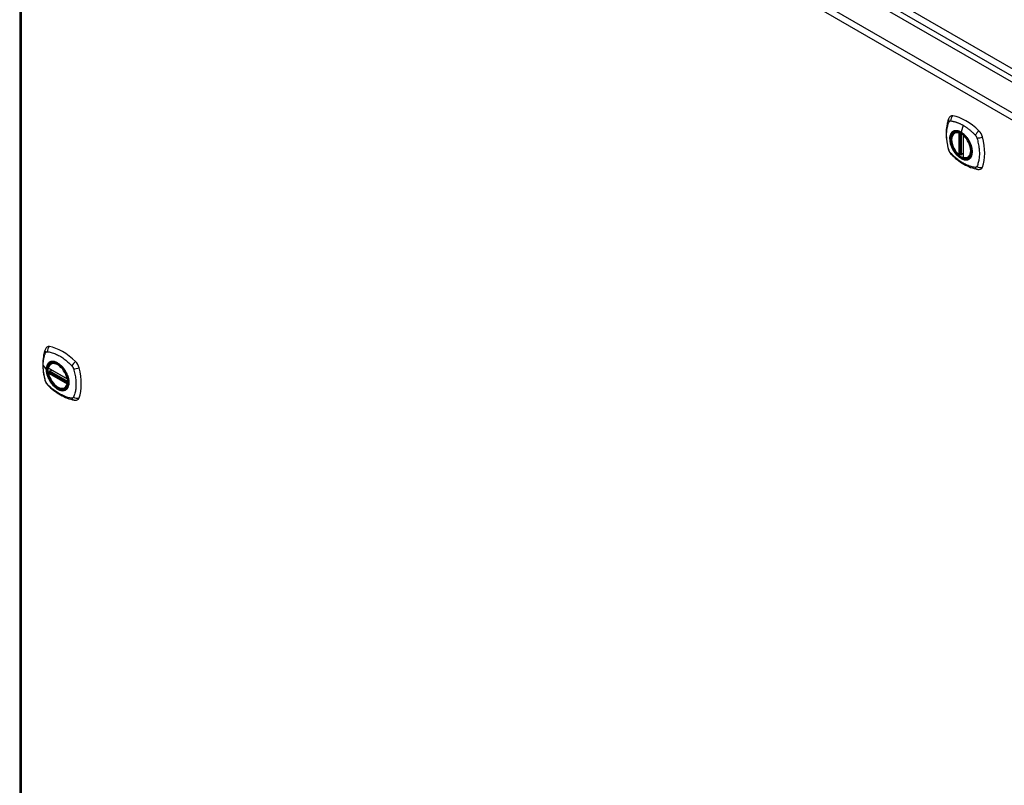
# Model space of a CAD drawing. Header units: inches. Extents: x 25 to 627, y 68 to 295.
# Tile 22 of 28: x 533 to 555, y 261 to 278. Entities that reach past the tile are written whole.
import ezdxf

# ---------------------------------------------------------------- set-up
doc = ezdxf.new("R2010")
doc.units = ezdxf.units.IN
doc.header["$MEASUREMENT"] = 0
doc.layers.add('Visible Edges(ANSI)', color=7, linetype='Continuous', lineweight=25)
doc.layers.add('Visible Tangent Edges(ANSI)', color=7, linetype='Continuous', lineweight=25)

msp = doc.modelspace()

# ---------------------------------------------------------------- linework, layer by layer
at = {"layer": 'Visible Edges(ANSI)'}
for p, q in [((533.857, 289.11), (576.004, 264.776)), ((533.168, 288.688), (533.168, 252.991)), ((554.005, 275.607), (554.015, 275.613)), ((554.2, 275.546), (554.2, 275.068)), ((554.131, 275.124), (554.117, 275.116)), ((554.146, 275.122), (554.144, 275.123)), ((554.2, 275.144), (554.159, 275.121)), ((554.318, 275.065), (554.328, 275.071)), ((533.868, 270.467), (533.879, 270.473)), ((533.812, 270.363), (534.226, 270.124)), ((533.812, 270.267), (533.826, 270.275)), ((533.831, 270.287), (533.831, 270.289)), ((533.837, 270.301), (533.878, 270.325)), ((534.181, 269.924), (534.192, 269.93))]:
    msp.add_line(p, q, dxfattribs=at)
at = {"layer": 'Visible Edges(ANSI)', "flags": 128}
for points in [[(553.871, 275.917), (553.864, 275.896), (553.857, 275.876), (553.852, 275.857), (553.847, 275.839), (553.843, 275.82), (553.839, 275.801), (553.831, 275.761), (553.826, 275.72), (553.822, 275.678), (553.819, 275.636), (553.818, 275.593), (553.819, 275.55), (553.822, 275.506), (553.825, 275.461), (553.831, 275.416), (553.838, 275.371), (553.846, 275.325), (553.856, 275.28), (553.861, 275.257), (553.864, 275.245), (553.868, 275.231)], [(553.909, 275.973), (553.896, 275.959), (553.886, 275.945), (553.877, 275.931), (553.871, 275.917)], [(554.103, 275.117), (554.09, 275.13), (554.076, 275.143), (554.063, 275.158), (554.05, 275.173), (554.037, 275.188), (554.025, 275.205), (554.014, 275.221), (554.003, 275.239), (553.993, 275.256), (553.984, 275.275), (553.975, 275.293), (553.968, 275.311), (553.961, 275.33), (553.954, 275.349), (553.949, 275.367), (553.945, 275.386), (553.941, 275.404), (553.939, 275.422), (553.937, 275.44), (553.937, 275.457), (553.937, 275.474), (553.938, 275.49), (553.941, 275.506), (553.944, 275.521), (553.948, 275.535), (553.953, 275.548), (553.96, 275.561), (553.967, 275.572), (553.975, 275.583), (553.984, 275.592), (553.994, 275.6), (554.005, 275.607)], [(554.258, 275.527), (554.276, 275.505), (554.294, 275.482), (554.311, 275.457), (554.326, 275.431), (554.341, 275.405), (554.354, 275.378), (554.365, 275.351), (554.375, 275.324)], [(553.868, 275.231), (553.872, 275.218), (553.878, 275.205), (553.883, 275.192), (553.89, 275.18), (553.897, 275.168), (553.905, 275.156), (553.914, 275.145), (553.924, 275.135)], [(553.924, 275.135), (553.933, 275.125), (553.943, 275.116), (553.96, 275.099), (553.994, 275.069), (554.03, 275.039), (554.066, 275.01), (554.102, 274.983), (554.138, 274.957), (554.175, 274.933), (554.213, 274.911), (554.25, 274.89), (554.288, 274.871), (554.326, 274.854), (554.364, 274.838), (554.402, 274.825), (554.44, 274.813), (554.479, 274.803), (554.498, 274.799), (554.508, 274.797), (554.519, 274.795)], [(554.144, 275.123), (554.141, 275.125), (554.138, 275.126), (554.134, 275.125), (554.131, 275.124)], [(554.318, 275.065), (554.306, 275.059), (554.293, 275.055), (554.28, 275.052), (554.266, 275.05), (554.252, 275.05), (554.238, 275.051), (554.223, 275.053), (554.208, 275.057)], [(554.519, 274.795), (554.534, 274.793), (554.551, 274.793), (554.569, 274.795), (554.587, 274.8)], [(533.773, 270.832), (533.76, 270.819), (533.749, 270.804), (533.741, 270.79), (533.735, 270.776)], [(533.735, 270.776), (533.727, 270.755), (533.721, 270.735), (533.715, 270.716), (533.71, 270.698), (533.706, 270.679), (533.702, 270.66), (533.695, 270.62), (533.689, 270.579), (533.685, 270.538), (533.683, 270.496), (533.682, 270.453), (533.683, 270.409), (533.685, 270.365), (533.689, 270.321), (533.694, 270.276), (533.701, 270.23), (533.71, 270.185), (533.719, 270.139), (533.725, 270.116), (533.728, 270.104), (533.731, 270.09)], [(533.806, 270.376), (533.81, 270.391), (533.816, 270.405), (533.822, 270.418), (533.829, 270.43), (533.838, 270.441), (533.847, 270.451), (533.857, 270.459), (533.868, 270.467)], [(534.121, 270.387), (534.14, 270.364), (534.157, 270.341), (534.174, 270.316), (534.19, 270.291), (534.204, 270.264), (534.217, 270.238), (534.228, 270.211), (534.238, 270.183)], [(534.181, 269.924), (534.17, 269.919), (534.158, 269.914), (534.145, 269.911), (534.132, 269.909), (534.118, 269.909), (534.104, 269.91), (534.09, 269.912), (534.076, 269.915), (534.061, 269.92), (534.046, 269.925), (534.032, 269.932), (534.017, 269.941), (534.002, 269.95), (533.988, 269.96), (533.973, 269.971), (533.959, 269.983), (533.945, 269.996), (533.932, 270.01), (533.919, 270.025), (533.906, 270.04), (533.894, 270.056), (533.883, 270.073), (533.872, 270.09), (533.861, 270.107), (533.852, 270.125), (533.843, 270.144), (533.834, 270.162), (533.827, 270.181), (533.821, 270.199), (533.815, 270.218), (533.81, 270.236), (533.806, 270.255)], [(533.826, 270.275), (533.828, 270.277), (533.83, 270.28), (533.831, 270.284), (533.831, 270.287)], [(533.731, 270.09), (533.736, 270.077), (533.741, 270.064), (533.747, 270.051), (533.753, 270.039), (533.761, 270.027), (533.769, 270.016), (533.777, 270.005), (533.787, 269.994)], [(533.787, 269.994), (533.797, 269.984), (533.806, 269.975), (533.824, 269.958), (533.858, 269.928), (533.893, 269.898), (533.929, 269.869), (533.965, 269.842), (534.002, 269.816), (534.039, 269.792), (534.076, 269.77), (534.114, 269.749), (534.151, 269.73), (534.189, 269.713), (534.227, 269.697), (534.266, 269.684), (534.304, 269.672), (534.342, 269.662), (534.361, 269.658), (534.371, 269.656), (534.382, 269.654)], [(534.382, 269.654), (534.398, 269.652), (534.414, 269.652), (534.432, 269.654), (534.45, 269.659)]]:
    msp.add_lwpolyline(points, dxfattribs=at)
at = {"layer": 'Visible Edges(ANSI)'}
for centre, start, end in [((554.212, 275.546), 137.3656, 180), ((554.111, 275.126), 229.389, 300), ((554.153, 275.131), 232.1717, 300), ((554.212, 275.068), 180, 253.4446), ((533.818, 270.373), 166.5554, 240), ((533.818, 270.257), 120, 190.611), ((533.843, 270.291), 120, 187.8283), ((534.232, 270.134), 240, 282.6344)]:
    msp.add_arc(centre, 0.0118, start, end, dxfattribs=at)
for centre, major_axis, start_param, end_param in [((554.008, 275.827), (-0.089, 0.153), 5.825423, 6.408181), ((554.259, 274.83), (-0.64, 1.108), 5.170151, 5.825423), ((554.154, 275.332), (0.157, -0.273), 2.363977, 7.060801), ((554.51, 275.538), (0.089, -0.153), 1.113034, 2.028558), ((553.772, 275.674), (-0.64, 1.108), 3.599355, 4.254627), ((554.51, 274.958), (0.089, -0.153), 6.158189, 6.740947), ((533.872, 270.686), (-0.089, 0.153), 5.825423, 6.408181), ((534.122, 269.689), (-0.64, 1.108), 5.170151, 5.825423), ((534.018, 270.191), (0.157, -0.273), 2.363977, 7.060801), ((534.373, 270.397), (0.089, -0.153), 1.113034, 2.028558), ((533.635, 270.533), (-0.64, 1.108), 3.599355, 4.254627), ((534.373, 269.817), (0.089, -0.153), 6.158189, 6.740947)]:
    msp.add_ellipse(centre, major_axis=major_axis, ratio=0.57735, start_param=start_param, end_param=end_param, dxfattribs=at)
for centre, major_axis in [((554.151, 275.33), (-0.16, 0.277)), ((534.014, 270.189), (0.16, -0.277))]:
    msp.add_ellipse(centre, major_axis=major_axis, ratio=0.57735, dxfattribs=at)
at = {"layer": 'Visible Tangent Edges(ANSI)'}
for p, q in [((576.275, 264.918), (533.989, 289.332)), ((533.919, 289.211), (576.205, 264.797)), ((575.344, 264.314), (533.197, 288.648)), ((533.197, 288.648), (533.197, 252.951)), ((533.267, 288.769), (575.414, 264.435)), ((554.194, 275.777), (554.15, 275.621)), ((554.103, 275.599), (554.103, 275.122)), ((554.12, 275.599), (554.126, 275.603)), ((554.12, 275.122), (554.12, 275.599)), ((554.131, 275.602), (554.131, 275.128)), ((554.146, 275.129), (554.146, 275.594)), ((554.161, 275.126), (554.161, 275.585)), ((554.203, 275.064), (554.203, 275.542)), ((554.131, 275.128), (554.12, 275.122)), ((554.2, 275.148), (554.161, 275.126)), ((533.692, 270.425), (533.761, 270.334)), ((534.223, 270.129), (533.809, 270.368)), ((533.809, 270.252), (534.223, 270.013)), ((533.818, 270.267), (533.829, 270.273)), ((534.232, 270.028), (533.818, 270.267)), ((533.829, 270.273), (534.239, 270.036)), ((534.24, 270.053), (533.837, 270.286)), ((533.843, 270.301), (533.881, 270.323)), ((534.24, 270.071), (533.843, 270.301)), ((534.239, 270.032), (534.232, 270.028))]:
    msp.add_line(p, q, dxfattribs=at)
at = {"layer": 'Visible Tangent Edges(ANSI)', "flags": 128}
for points in [[(553.897, 275.867), (553.897, 275.868), (553.898, 275.868), (553.899, 275.869), (553.9, 275.869), (553.901, 275.869), (553.901, 275.87), (553.902, 275.87), (553.903, 275.87), (553.904, 275.871), (553.905, 275.871), (553.906, 275.871), (553.907, 275.871), (553.907, 275.871), (553.908, 275.872), (553.909, 275.872), (553.91, 275.872), (553.911, 275.872), (553.912, 275.872), (553.913, 275.872), (553.914, 275.872), (553.915, 275.872), (553.916, 275.872), (553.917, 275.872), (553.918, 275.872)], [(553.918, 275.872), (553.931, 275.872), (553.942, 275.87), (553.953, 275.868), (553.964, 275.866), (553.975, 275.863), (553.986, 275.861), (553.997, 275.858), (554.009, 275.855), (554.02, 275.852), (554.031, 275.849), (554.043, 275.845), (554.054, 275.841), (554.066, 275.837), (554.077, 275.833), (554.089, 275.828), (554.1, 275.823), (554.112, 275.818), (554.124, 275.813), (554.135, 275.808), (554.147, 275.802), (554.159, 275.796), (554.17, 275.79), (554.182, 275.783), (554.194, 275.777)], [(553.882, 275.217), (553.872, 275.25), (553.865, 275.279), (553.858, 275.309), (553.852, 275.339), (553.846, 275.368), (553.842, 275.397), (553.838, 275.426), (553.834, 275.455), (553.832, 275.483), (553.83, 275.511), (553.829, 275.539), (553.828, 275.566), (553.829, 275.592), (553.83, 275.619), (553.832, 275.644), (553.834, 275.67), (553.838, 275.694), (553.842, 275.718), (553.846, 275.742), (553.852, 275.765), (553.858, 275.787), (553.865, 275.809), (553.872, 275.83), (553.882, 275.851)], [(553.882, 275.851), (553.882, 275.852), (553.882, 275.853), (553.883, 275.854), (553.884, 275.855), (553.884, 275.855), (553.885, 275.856), (553.885, 275.857), (553.886, 275.858), (553.886, 275.858), (553.887, 275.859), (553.888, 275.86), (553.888, 275.861), (553.889, 275.861), (553.889, 275.862), (553.89, 275.863), (553.891, 275.863), (553.892, 275.864), (553.892, 275.864), (553.893, 275.865), (553.894, 275.865), (553.894, 275.866), (553.895, 275.866), (553.896, 275.867), (553.897, 275.867)], [(554.15, 275.621), (554.143, 275.625), (554.135, 275.629), (554.128, 275.632), (554.121, 275.636), (554.114, 275.639), (554.106, 275.642), (554.099, 275.644), (554.092, 275.647), (554.085, 275.649), (554.078, 275.65), (554.071, 275.652), (554.064, 275.653), (554.057, 275.654), (554.051, 275.655), (554.044, 275.655), (554.037, 275.655), (554.031, 275.655), (554.024, 275.655), (554.018, 275.654), (554.012, 275.653), (554.006, 275.652), (554, 275.65), (553.994, 275.649), (553.989, 275.647)], [(554.194, 275.777), (554.205, 275.77), (554.217, 275.763), (554.229, 275.756), (554.24, 275.748), (554.252, 275.74), (554.264, 275.732), (554.275, 275.724), (554.287, 275.716), (554.298, 275.707), (554.31, 275.698), (554.321, 275.69), (554.332, 275.68), (554.344, 275.671), (554.355, 275.662), (554.366, 275.652), (554.378, 275.642), (554.389, 275.632), (554.4, 275.622), (554.411, 275.612), (554.422, 275.601), (554.433, 275.591), (554.444, 275.58), (554.455, 275.569), (554.467, 275.555)], [(553.955, 275.627), (553.946, 275.619), (553.938, 275.61), (553.931, 275.6), (553.924, 275.59), (553.918, 275.578), (553.912, 275.565), (553.908, 275.552), (553.904, 275.538), (553.901, 275.523), (553.899, 275.508), (553.898, 275.492), (553.897, 275.475), (553.898, 275.458), (553.899, 275.441), (553.901, 275.423), (553.904, 275.405), (553.908, 275.386), (553.912, 275.368), (553.918, 275.349), (553.924, 275.33), (553.931, 275.311), (553.938, 275.293), (553.946, 275.274), (553.955, 275.256)], [(554.375, 275.324), (554.393, 275.256), (554.399, 275.19), (554.394, 275.132), (554.378, 275.082), (554.351, 275.044), (554.316, 275.019), (554.272, 275.009), (554.223, 275.013), (554.171, 275.032), (554.117, 275.064), (554.065, 275.109), (554.017, 275.164), (553.975, 275.226), (553.942, 275.293), (553.917, 275.362), (553.904, 275.43), (553.902, 275.493), (553.911, 275.548), (553.931, 275.593), (553.961, 275.627), (554, 275.646), (554.046, 275.651), (554.097, 275.641), (554.15, 275.617)], [(553.989, 275.647), (553.987, 275.646), (553.986, 275.645), (553.984, 275.645), (553.983, 275.644), (553.981, 275.643), (553.98, 275.643), (553.978, 275.642), (553.977, 275.641), (553.975, 275.641), (553.974, 275.64), (553.973, 275.639), (553.971, 275.638), (553.97, 275.638), (553.968, 275.637), (553.967, 275.636), (553.966, 275.635), (553.964, 275.634), (553.963, 275.633), (553.962, 275.632), (553.96, 275.631), (553.959, 275.63), (553.958, 275.629), (553.957, 275.628), (553.955, 275.627)], [(554.31, 275.461), (554.305, 275.469), (554.299, 275.478), (554.293, 275.486), (554.287, 275.494), (554.281, 275.502), (554.275, 275.51), (554.268, 275.518), (554.262, 275.526), (554.255, 275.533), (554.249, 275.54), (554.242, 275.547), (554.235, 275.554), (554.228, 275.561), (554.221, 275.568), (554.214, 275.574), (554.207, 275.58), (554.2, 275.586), (554.193, 275.592), (554.186, 275.597), (554.179, 275.602), (554.172, 275.607), (554.164, 275.612), (554.157, 275.617), (554.15, 275.621)], [(554.15, 275.617), (554.155, 275.615), (554.159, 275.612), (554.164, 275.609), (554.169, 275.606), (554.173, 275.603), (554.178, 275.6), (554.182, 275.596), (554.187, 275.593), (554.192, 275.59), (554.196, 275.586), (554.201, 275.582), (554.205, 275.579), (554.21, 275.575), (554.214, 275.571), (554.219, 275.567), (554.223, 275.563), (554.228, 275.559), (554.232, 275.554), (554.236, 275.55), (554.241, 275.546), (554.245, 275.541), (554.249, 275.537), (554.253, 275.532), (554.258, 275.527)], [(554.344, 275.403), (554.342, 275.406), (554.341, 275.408), (554.34, 275.411), (554.339, 275.413), (554.337, 275.415), (554.336, 275.418), (554.335, 275.42), (554.333, 275.423), (554.332, 275.425), (554.331, 275.428), (554.329, 275.43), (554.328, 275.432), (554.326, 275.435), (554.325, 275.437), (554.324, 275.44), (554.322, 275.442), (554.321, 275.444), (554.319, 275.447), (554.318, 275.449), (554.316, 275.451), (554.315, 275.454), (554.313, 275.456), (554.312, 275.458), (554.31, 275.461)], [(554.467, 275.555), (554.469, 275.553), (554.471, 275.55), (554.473, 275.548), (554.475, 275.546), (554.477, 275.543), (554.479, 275.541), (554.481, 275.538), (554.482, 275.536), (554.484, 275.533), (554.486, 275.531), (554.487, 275.528), (554.489, 275.525), (554.49, 275.523), (554.492, 275.52), (554.493, 275.517), (554.495, 275.515), (554.496, 275.512), (554.497, 275.509), (554.498, 275.506), (554.5, 275.503), (554.501, 275.501), (554.502, 275.498), (554.503, 275.495), (554.504, 275.492)], [(554.504, 275.492), (554.514, 275.459), (554.521, 275.43), (554.528, 275.4), (554.534, 275.371), (554.54, 275.341), (554.545, 275.312), (554.549, 275.283), (554.553, 275.255), (554.555, 275.227), (554.557, 275.199), (554.559, 275.171), (554.559, 275.144), (554.559, 275.117), (554.557, 275.091), (554.555, 275.065), (554.553, 275.04), (554.549, 275.015), (554.545, 274.991), (554.54, 274.967), (554.534, 274.944), (554.528, 274.922), (554.521, 274.9), (554.514, 274.879), (554.504, 274.857)], [(553.918, 275.154), (553.916, 275.156), (553.914, 275.158), (553.912, 275.161), (553.91, 275.163), (553.908, 275.166), (553.907, 275.168), (553.905, 275.17), (553.903, 275.173), (553.901, 275.176), (553.9, 275.178), (553.898, 275.181), (553.897, 275.183), (553.895, 275.186), (553.894, 275.189), (553.892, 275.192), (553.891, 275.194), (553.889, 275.197), (553.888, 275.2), (553.887, 275.203), (553.886, 275.205), (553.885, 275.208), (553.884, 275.211), (553.882, 275.214), (553.882, 275.217)], [(553.955, 275.256), (553.957, 275.253), (553.958, 275.251), (553.959, 275.248), (553.96, 275.246), (553.962, 275.244), (553.963, 275.241), (553.964, 275.239), (553.966, 275.236), (553.967, 275.234), (553.968, 275.231), (553.97, 275.229), (553.971, 275.227), (553.973, 275.224), (553.974, 275.222), (553.975, 275.219), (553.977, 275.217), (553.978, 275.215), (553.98, 275.212), (553.981, 275.21), (553.983, 275.208), (553.984, 275.205), (553.986, 275.203), (553.987, 275.201), (553.989, 275.198)], [(554.344, 275.032), (554.353, 275.04), (554.361, 275.049), (554.369, 275.059), (554.375, 275.07), (554.382, 275.081), (554.387, 275.094), (554.392, 275.107), (554.395, 275.121), (554.398, 275.136), (554.4, 275.151), (554.402, 275.167), (554.402, 275.184), (554.402, 275.201), (554.4, 275.219), (554.398, 275.236), (554.395, 275.255), (554.392, 275.273), (554.387, 275.292), (554.382, 275.31), (554.375, 275.329), (554.369, 275.348), (554.361, 275.366), (554.353, 275.385), (554.344, 275.403)], [(554.467, 274.837), (554.444, 274.839), (554.422, 274.843), (554.4, 274.848), (554.378, 274.854), (554.355, 274.861), (554.332, 274.868), (554.31, 274.877), (554.287, 274.886), (554.264, 274.897), (554.24, 274.908), (554.217, 274.92), (554.194, 274.933), (554.17, 274.947), (554.147, 274.962), (554.124, 274.977), (554.1, 274.994), (554.077, 275.011), (554.054, 275.029), (554.031, 275.048), (554.009, 275.067), (553.986, 275.087), (553.964, 275.108), (553.942, 275.129), (553.918, 275.154)], [(553.989, 275.198), (554, 275.181), (554.012, 275.165), (554.024, 275.149), (554.037, 275.134), (554.051, 275.119), (554.064, 275.105), (554.078, 275.092), (554.092, 275.079), (554.106, 275.068), (554.121, 275.057), (554.135, 275.047), (554.15, 275.038), (554.164, 275.03), (554.179, 275.023), (554.193, 275.018), (554.207, 275.013), (554.222, 275.009), (554.235, 275.006), (554.249, 275.004), (554.262, 275.004), (554.275, 275.004), (554.287, 275.006), (554.299, 275.009), (554.31, 275.012)], [(554.131, 275.126), (554.131, 275.126), (554.131, 275.126), (554.131, 275.126), (554.131, 275.126), (554.131, 275.126), (554.131, 275.125), (554.13, 275.125), (554.13, 275.125), (554.13, 275.125), (554.13, 275.125), (554.13, 275.125), (554.13, 275.125), (554.13, 275.124), (554.13, 275.124), (554.13, 275.124), (554.13, 275.124), (554.13, 275.124), (554.131, 275.124), (554.131, 275.124), (554.131, 275.124), (554.131, 275.124), (554.131, 275.124), (554.131, 275.124), (554.131, 275.124)], [(554.131, 275.128), (554.131, 275.128), (554.131, 275.128), (554.131, 275.128), (554.131, 275.128), (554.131, 275.128), (554.131, 275.128), (554.131, 275.128), (554.131, 275.128), (554.131, 275.127), (554.131, 275.127), (554.131, 275.127), (554.131, 275.127), (554.131, 275.127), (554.131, 275.127), (554.131, 275.127), (554.131, 275.127), (554.131, 275.127), (554.131, 275.127), (554.131, 275.127), (554.131, 275.127), (554.131, 275.127), (554.131, 275.127), (554.131, 275.127), (554.131, 275.126)], [(554.131, 275.124), (554.131, 275.124), (554.131, 275.124), (554.131, 275.124), (554.131, 275.124), (554.131, 275.124), (554.131, 275.124), (554.131, 275.124), (554.131, 275.124), (554.131, 275.124), (554.131, 275.124), (554.131, 275.124), (554.131, 275.124), (554.131, 275.124), (554.131, 275.124), (554.131, 275.124), (554.131, 275.124), (554.131, 275.124), (554.131, 275.124), (554.131, 275.124), (554.131, 275.124), (554.131, 275.124), (554.131, 275.124), (554.131, 275.124), (554.131, 275.124)], [(554.144, 275.123), (554.144, 275.123), (554.144, 275.123), (554.144, 275.123), (554.144, 275.123), (554.144, 275.123), (554.144, 275.123), (554.144, 275.123), (554.144, 275.123), (554.144, 275.123), (554.144, 275.123), (554.144, 275.123), (554.144, 275.123), (554.144, 275.123), (554.145, 275.123), (554.145, 275.123), (554.145, 275.123), (554.145, 275.123), (554.145, 275.123), (554.145, 275.123), (554.145, 275.123), (554.145, 275.123), (554.145, 275.123), (554.145, 275.123), (554.145, 275.123)], [(554.145, 275.123), (554.145, 275.123), (554.145, 275.123), (554.145, 275.123), (554.145, 275.123), (554.145, 275.123), (554.145, 275.123), (554.145, 275.123), (554.145, 275.123), (554.145, 275.123), (554.145, 275.123), (554.145, 275.123), (554.145, 275.124), (554.146, 275.124), (554.146, 275.124), (554.146, 275.124), (554.146, 275.124), (554.146, 275.124), (554.146, 275.124), (554.146, 275.125), (554.146, 275.125), (554.146, 275.125), (554.146, 275.125), (554.146, 275.125), (554.146, 275.126)], [(554.146, 275.126), (554.146, 275.126), (554.146, 275.126), (554.146, 275.126), (554.146, 275.126), (554.146, 275.126), (554.146, 275.126), (554.146, 275.126), (554.146, 275.127), (554.146, 275.127), (554.146, 275.127), (554.146, 275.127), (554.146, 275.127), (554.146, 275.127), (554.146, 275.127), (554.146, 275.128), (554.146, 275.128), (554.146, 275.128), (554.146, 275.128), (554.146, 275.128), (554.146, 275.128), (554.146, 275.128), (554.146, 275.129), (554.146, 275.129), (554.146, 275.129)], [(554.31, 275.012), (554.312, 275.013), (554.313, 275.014), (554.315, 275.014), (554.316, 275.015), (554.318, 275.015), (554.319, 275.016), (554.321, 275.017), (554.322, 275.018), (554.324, 275.018), (554.325, 275.019), (554.326, 275.02), (554.328, 275.021), (554.329, 275.021), (554.331, 275.022), (554.332, 275.023), (554.333, 275.024), (554.335, 275.025), (554.336, 275.026), (554.337, 275.027), (554.339, 275.028), (554.34, 275.029), (554.341, 275.03), (554.342, 275.031), (554.344, 275.032)], [(554.504, 274.857), (554.503, 274.856), (554.502, 274.854), (554.501, 274.853), (554.5, 274.851), (554.498, 274.85), (554.497, 274.848), (554.496, 274.847), (554.495, 274.846), (554.493, 274.845), (554.492, 274.844), (554.49, 274.843), (554.489, 274.842), (554.487, 274.841), (554.486, 274.84), (554.484, 274.839), (554.482, 274.839), (554.481, 274.838), (554.479, 274.838), (554.477, 274.837), (554.475, 274.837), (554.473, 274.837), (554.471, 274.837), (554.469, 274.837), (554.467, 274.837)], [(533.692, 270.425), (533.692, 270.438), (533.692, 270.452), (533.693, 270.465), (533.693, 270.478), (533.694, 270.491), (533.695, 270.504), (533.696, 270.516), (533.698, 270.529), (533.699, 270.541), (533.701, 270.554), (533.703, 270.566), (533.705, 270.578), (533.707, 270.589), (533.71, 270.601), (533.712, 270.612), (533.715, 270.624), (533.718, 270.635), (533.721, 270.646), (533.724, 270.657), (533.728, 270.668), (533.732, 270.678), (533.735, 270.689), (533.739, 270.699), (533.745, 270.71)], [(533.745, 270.71), (533.746, 270.712), (533.747, 270.714), (533.748, 270.715), (533.749, 270.717), (533.75, 270.718), (533.752, 270.72), (533.753, 270.721), (533.754, 270.722), (533.756, 270.723), (533.757, 270.724), (533.758, 270.726), (533.76, 270.726), (533.762, 270.727), (533.763, 270.728), (533.765, 270.729), (533.766, 270.729), (533.768, 270.73), (533.77, 270.73), (533.772, 270.731), (533.774, 270.731), (533.775, 270.731), (533.777, 270.731), (533.779, 270.731), (533.781, 270.731)], [(533.781, 270.731), (533.805, 270.729), (533.827, 270.725), (533.849, 270.72), (533.872, 270.714), (533.895, 270.708), (533.918, 270.7), (533.941, 270.692), (533.964, 270.682), (533.987, 270.672), (534.01, 270.661), (534.034, 270.649), (534.057, 270.636), (534.081, 270.622), (534.104, 270.607), (534.127, 270.591), (534.15, 270.575), (534.173, 270.558), (534.196, 270.539), (534.218, 270.521), (534.241, 270.501), (534.263, 270.481), (534.285, 270.46), (534.307, 270.439), (534.331, 270.414)], [(533.745, 270.076), (533.739, 270.094), (533.735, 270.109), (533.732, 270.124), (533.728, 270.139), (533.724, 270.153), (533.721, 270.168), (533.718, 270.183), (533.715, 270.198), (533.712, 270.212), (533.71, 270.227), (533.707, 270.242), (533.705, 270.256), (533.703, 270.271), (533.701, 270.285), (533.699, 270.3), (533.698, 270.314), (533.696, 270.328), (533.695, 270.342), (533.694, 270.356), (533.693, 270.37), (533.693, 270.384), (533.692, 270.398), (533.692, 270.411), (533.692, 270.425)], [(533.819, 270.487), (533.814, 270.483), (533.81, 270.479), (533.806, 270.474), (533.801, 270.469), (533.798, 270.465), (533.794, 270.46), (533.79, 270.454), (533.787, 270.449), (533.784, 270.443), (533.781, 270.437), (533.778, 270.431), (533.776, 270.425), (533.773, 270.418), (533.771, 270.411), (533.769, 270.404), (533.767, 270.397), (533.766, 270.39), (533.765, 270.382), (533.763, 270.375), (533.762, 270.367), (533.762, 270.359), (533.761, 270.351), (533.761, 270.343), (533.761, 270.334)], [(533.765, 270.333), (533.765, 270.356), (533.768, 270.379), (533.772, 270.4), (533.778, 270.42), (533.786, 270.438), (533.795, 270.454), (533.806, 270.468), (533.819, 270.481), (533.832, 270.491), (533.847, 270.499), (533.863, 270.505), (533.88, 270.509), (533.899, 270.511), (533.918, 270.51), (533.937, 270.507), (533.957, 270.502), (533.978, 270.494), (533.999, 270.485), (534.02, 270.473), (534.041, 270.459), (534.061, 270.444), (534.082, 270.426), (534.101, 270.407), (534.121, 270.387)], [(533.852, 270.506), (533.85, 270.505), (533.849, 270.505), (533.847, 270.504), (533.846, 270.503), (533.845, 270.503), (533.843, 270.502), (533.842, 270.501), (533.84, 270.501), (533.839, 270.5), (533.837, 270.499), (533.836, 270.498), (533.835, 270.497), (533.833, 270.497), (533.832, 270.496), (533.83, 270.495), (533.829, 270.494), (533.828, 270.493), (533.826, 270.492), (533.825, 270.491), (533.824, 270.49), (533.823, 270.49), (533.821, 270.489), (533.82, 270.488), (533.819, 270.487)], [(534.174, 270.32), (534.162, 270.337), (534.15, 270.353), (534.138, 270.369), (534.125, 270.385), (534.112, 270.399), (534.099, 270.413), (534.085, 270.427), (534.071, 270.439), (534.057, 270.451), (534.042, 270.461), (534.028, 270.471), (534.013, 270.48), (533.999, 270.488), (533.984, 270.495), (533.97, 270.501), (533.955, 270.506), (533.941, 270.51), (533.927, 270.512), (533.914, 270.514), (533.901, 270.514), (533.888, 270.514), (533.875, 270.512), (533.863, 270.51), (533.852, 270.506)], [(534.331, 270.414), (534.333, 270.412), (534.335, 270.41), (534.337, 270.407), (534.338, 270.405), (534.34, 270.402), (534.342, 270.4), (534.344, 270.398), (534.346, 270.395), (534.347, 270.392), (534.349, 270.39), (534.351, 270.387), (534.352, 270.385), (534.354, 270.382), (534.355, 270.379), (534.357, 270.376), (534.358, 270.374), (534.359, 270.371), (534.361, 270.368), (534.362, 270.365), (534.363, 270.363), (534.364, 270.36), (534.365, 270.357), (534.366, 270.354), (534.367, 270.351)], [(533.761, 270.334), (533.761, 270.326), (533.761, 270.317), (533.762, 270.309), (533.762, 270.3), (533.763, 270.291), (533.765, 270.282), (533.766, 270.273), (533.767, 270.264), (533.769, 270.255), (533.771, 270.245), (533.773, 270.236), (533.776, 270.227), (533.778, 270.218), (533.781, 270.208), (533.784, 270.199), (533.787, 270.189), (533.79, 270.18), (533.794, 270.171), (533.798, 270.161), (533.802, 270.152), (533.806, 270.143), (533.81, 270.133), (533.814, 270.124), (533.819, 270.115)], [(534.238, 270.183), (534.252, 270.135), (534.26, 270.089), (534.263, 270.044), (534.26, 270.003), (534.251, 269.966), (534.238, 269.934), (534.219, 269.907), (534.196, 269.887), (534.168, 269.874), (534.138, 269.868), (534.104, 269.869), (534.069, 269.877), (534.032, 269.892), (533.994, 269.913), (533.958, 269.941), (533.922, 269.974), (533.888, 270.012), (533.858, 270.054), (533.831, 270.099), (533.808, 270.146), (533.789, 270.194), (533.776, 270.242), (533.767, 270.288), (533.765, 270.333)], [(533.826, 270.275), (533.826, 270.275), (533.826, 270.275), (533.826, 270.275), (533.826, 270.275), (533.826, 270.275), (533.826, 270.275), (533.826, 270.275), (533.826, 270.275), (533.826, 270.275), (533.826, 270.275), (533.826, 270.275), (533.826, 270.275), (533.826, 270.275), (533.826, 270.275), (533.826, 270.275), (533.826, 270.275), (533.826, 270.275), (533.826, 270.275), (533.826, 270.275), (533.826, 270.275), (533.826, 270.275), (533.826, 270.275), (533.826, 270.275), (533.826, 270.275)], [(533.826, 270.275), (533.826, 270.275), (533.826, 270.275), (533.826, 270.275), (533.826, 270.275), (533.826, 270.275), (533.826, 270.275), (533.826, 270.275), (533.826, 270.275), (533.826, 270.275), (533.826, 270.275), (533.826, 270.275), (533.826, 270.275), (533.826, 270.275), (533.826, 270.274), (533.826, 270.274), (533.826, 270.274), (533.826, 270.274), (533.827, 270.274), (533.827, 270.274), (533.827, 270.274), (533.827, 270.274), (533.827, 270.274), (533.827, 270.274), (533.828, 270.274)], [(533.828, 270.274), (533.828, 270.274), (533.828, 270.274), (533.828, 270.274), (533.828, 270.274), (533.828, 270.274), (533.828, 270.274), (533.828, 270.274), (533.828, 270.274), (533.828, 270.274), (533.828, 270.274), (533.828, 270.274), (533.828, 270.274), (533.828, 270.274), (533.829, 270.274), (533.829, 270.273), (533.829, 270.273), (533.829, 270.273), (533.829, 270.273), (533.829, 270.273), (533.829, 270.273), (533.829, 270.273), (533.829, 270.273), (533.829, 270.273), (533.829, 270.273)], [(533.831, 270.288), (533.831, 270.288), (533.831, 270.288), (533.831, 270.288), (533.831, 270.288), (533.831, 270.288), (533.831, 270.288), (533.831, 270.288), (533.831, 270.288), (533.831, 270.288), (533.831, 270.288), (533.831, 270.288), (533.831, 270.288), (533.831, 270.288), (533.831, 270.287), (533.831, 270.287), (533.831, 270.287), (533.831, 270.287), (533.831, 270.287), (533.831, 270.287), (533.831, 270.287), (533.831, 270.287), (533.831, 270.287), (533.831, 270.287), (533.831, 270.287)], [(533.834, 270.288), (533.834, 270.288), (533.834, 270.288), (533.834, 270.288), (533.834, 270.288), (533.834, 270.288), (533.833, 270.288), (533.833, 270.288), (533.833, 270.288), (533.833, 270.288), (533.833, 270.288), (533.833, 270.288), (533.832, 270.288), (533.832, 270.288), (533.832, 270.288), (533.832, 270.288), (533.832, 270.288), (533.832, 270.288), (533.832, 270.288), (533.832, 270.288), (533.832, 270.288), (533.832, 270.288), (533.832, 270.288), (533.831, 270.288), (533.831, 270.288)], [(533.837, 270.286), (533.837, 270.286), (533.837, 270.286), (533.837, 270.286), (533.837, 270.286), (533.837, 270.286), (533.837, 270.286), (533.837, 270.287), (533.836, 270.287), (533.836, 270.287), (533.836, 270.287), (533.836, 270.287), (533.836, 270.287), (533.836, 270.287), (533.836, 270.287), (533.836, 270.287), (533.835, 270.287), (533.835, 270.287), (533.835, 270.287), (533.835, 270.287), (533.835, 270.287), (533.835, 270.287), (533.835, 270.287), (533.835, 270.288), (533.834, 270.288)], [(534.207, 270.262), (534.206, 270.265), (534.205, 270.267), (534.203, 270.27), (534.202, 270.272), (534.201, 270.275), (534.199, 270.277), (534.198, 270.279), (534.197, 270.282), (534.195, 270.284), (534.194, 270.287), (534.193, 270.289), (534.191, 270.292), (534.19, 270.294), (534.188, 270.296), (534.187, 270.299), (534.186, 270.301), (534.184, 270.304), (534.183, 270.306), (534.181, 270.308), (534.18, 270.311), (534.178, 270.313), (534.177, 270.315), (534.175, 270.318), (534.174, 270.32)], [(534.207, 269.891), (534.216, 269.899), (534.224, 269.908), (534.232, 269.918), (534.239, 269.929), (534.245, 269.94), (534.25, 269.953), (534.255, 269.966), (534.259, 269.98), (534.262, 269.995), (534.264, 270.011), (534.265, 270.027), (534.265, 270.043), (534.265, 270.06), (534.264, 270.078), (534.262, 270.095), (534.259, 270.114), (534.255, 270.132), (534.25, 270.151), (534.245, 270.169), (534.239, 270.188), (534.232, 270.207), (534.224, 270.226), (534.216, 270.244), (534.207, 270.262)], [(534.367, 270.351), (534.377, 270.318), (534.384, 270.289), (534.391, 270.259), (534.398, 270.23), (534.403, 270.201), (534.408, 270.172), (534.412, 270.143), (534.416, 270.114), (534.419, 270.086), (534.421, 270.058), (534.422, 270.031), (534.422, 270.003), (534.422, 269.977), (534.421, 269.95), (534.419, 269.925), (534.416, 269.899), (534.412, 269.875), (534.408, 269.85), (534.403, 269.827), (534.398, 269.804), (534.391, 269.781), (534.384, 269.76), (534.377, 269.738), (534.367, 269.717)], [(533.76, 270.043), (533.759, 270.044), (533.758, 270.045), (533.758, 270.047), (533.757, 270.048), (533.756, 270.049), (533.756, 270.051), (533.755, 270.052), (533.754, 270.053), (533.754, 270.055), (533.753, 270.056), (533.752, 270.058), (533.752, 270.059), (533.751, 270.06), (533.75, 270.062), (533.75, 270.063), (533.749, 270.065), (533.749, 270.066), (533.748, 270.067), (533.747, 270.069), (533.747, 270.07), (533.746, 270.072), (533.746, 270.073), (533.745, 270.074), (533.745, 270.076)], [(533.781, 270.013), (533.78, 270.014), (533.779, 270.015), (533.778, 270.016), (533.777, 270.017), (533.776, 270.019), (533.775, 270.02), (533.775, 270.021), (533.774, 270.022), (533.773, 270.023), (533.772, 270.025), (533.771, 270.026), (533.77, 270.027), (533.769, 270.028), (533.768, 270.03), (533.767, 270.031), (533.766, 270.032), (533.766, 270.033), (533.765, 270.035), (533.764, 270.036), (533.763, 270.037), (533.762, 270.039), (533.762, 270.04), (533.761, 270.041), (533.76, 270.043)], [(534.331, 269.696), (534.307, 269.698), (534.285, 269.702), (534.263, 269.707), (534.241, 269.713), (534.218, 269.72), (534.196, 269.728), (534.173, 269.736), (534.15, 269.745), (534.127, 269.756), (534.104, 269.767), (534.081, 269.779), (534.057, 269.792), (534.034, 269.806), (534.01, 269.821), (533.987, 269.837), (533.964, 269.853), (533.941, 269.87), (533.918, 269.888), (533.895, 269.907), (533.872, 269.926), (533.849, 269.946), (533.827, 269.967), (533.805, 269.988), (533.781, 270.013)], [(533.819, 270.115), (533.82, 270.112), (533.821, 270.11), (533.823, 270.108), (533.824, 270.105), (533.825, 270.103), (533.826, 270.1), (533.828, 270.098), (533.829, 270.095), (533.83, 270.093), (533.832, 270.09), (533.833, 270.088), (533.835, 270.086), (533.836, 270.083), (533.837, 270.081), (533.839, 270.078), (533.84, 270.076), (533.842, 270.074), (533.843, 270.071), (533.845, 270.069), (533.846, 270.067), (533.847, 270.064), (533.849, 270.062), (533.85, 270.06), (533.852, 270.057)], [(533.852, 270.057), (533.863, 270.04), (533.875, 270.024), (533.888, 270.008), (533.901, 269.993), (533.914, 269.978), (533.928, 269.964), (533.941, 269.951), (533.955, 269.938), (533.97, 269.927), (533.984, 269.916), (533.999, 269.906), (534.013, 269.897), (534.028, 269.889), (534.042, 269.883), (534.057, 269.877), (534.071, 269.872), (534.085, 269.868), (534.099, 269.865), (534.112, 269.864), (534.125, 269.863), (534.138, 269.864), (534.151, 269.865), (534.162, 269.868), (534.174, 269.872)], [(534.174, 269.872), (534.175, 269.872), (534.177, 269.873), (534.178, 269.873), (534.18, 269.874), (534.181, 269.875), (534.183, 269.875), (534.184, 269.876), (534.186, 269.877), (534.187, 269.877), (534.188, 269.878), (534.19, 269.879), (534.191, 269.88), (534.193, 269.881), (534.194, 269.881), (534.195, 269.882), (534.197, 269.883), (534.198, 269.884), (534.199, 269.885), (534.201, 269.886), (534.202, 269.887), (534.203, 269.888), (534.205, 269.889), (534.206, 269.89), (534.207, 269.891)], [(534.367, 269.717), (534.366, 269.715), (534.365, 269.713), (534.364, 269.712), (534.363, 269.71), (534.362, 269.709), (534.361, 269.707), (534.359, 269.706), (534.358, 269.705), (534.357, 269.704), (534.355, 269.703), (534.354, 269.702), (534.352, 269.701), (534.351, 269.7), (534.349, 269.699), (534.347, 269.698), (534.346, 269.698), (534.344, 269.697), (534.342, 269.697), (534.34, 269.696), (534.338, 269.696), (534.337, 269.696), (534.335, 269.696), (534.333, 269.696), (534.331, 269.696)]]:
    msp.add_lwpolyline(points, dxfattribs=at)
at = {"layer": 'Visible Tangent Edges(ANSI)'}
for centre, major_axis, ratio, start_param, end_param in [((553.982, 275.875), (-0.11, 0.042), 0.704518, 0, 0.765179), ((554.008, 275.89), (0.027, 0.115), 0.753705, 0.761071, 1.898341), ((554.153, 275.332), (-0.173, 0.3), 0.57735, 5.055237, 10.652726), ((554.153, 275.332), (-0.151, 0.261), 0.57735, 5.735752, 8.401415), ((554.161, 275.336), (-0.156, 0.271), 0.57735, 6.166197, 6.283185), ((554.111, 275.604), (-0.0034, -0.0113), 0.697177, 4.264021, 5.346931), ((554.111, 275.604), (-0.0118, 0), 0.57735, 0.785398, 2.356194), ((554.111, 275.604), (0.0059, -0.0102), 0.57735, 0.785398, 1.517295), ((554.153, 275.621), (-0.00246, -0.00426), 0.57735, 5.126896, 6.141288), ((554.212, 275.546), (-0.0118, 0), 0.57735, 0, 0.785398), ((554.212, 275.546), (0.00769, 0.00897), 0.424984, 1.537927, 2.449935), ((554.153, 275.332), (0.151, -0.261), 0.57735, 5.735752, 8.401415), ((554.538, 275.585), (0.0787, 0.088), 0.341266, 1.05898, 2.19625), ((554.565, 275.538), (0.116, 0.024), 0.341266, 4.086935, 5.224206), ((553.982, 275.264), (-0.114, -0.032), 0.390453, 0, 0.392125), ((554.008, 275.217), (-0.0849, -0.0822), 0.390453, 5.89106, 6.283185), ((554.111, 275.126), (-0.00769, -0.00897), 0.424984, 5.591528, 6.283185), ((554.111, 275.126), (0.0118, 0), 0.57735, 3.926991, 5.497787), ((554.111, 275.126), (0.0059, -0.0102), 0.57735, 0, 0.785398), ((554.139, 275.123), (-0.0118, 0), 0.57735, 4.088863, 5.497787), ((554.139, 275.12), (-0.0116, 0.0022), 0.653911, 4.189362, 5.615943), ((554.137, 275.114), (-0.0092, 0.00741), 0.983841, 4.634609, 5.950564), ((554.153, 275.131), (-0.00724, -0.00933), 0.470841, 6.079443, 6.283185), ((554.153, 275.131), (0.0118, 0), 0.57735, 4.073452, 5.497787), ((554.153, 275.131), (0.0059, -0.0102), 0.57735, 0, 0.785398), ((554.212, 275.068), (-0.0118, 0), 0.57735, 0, 0.785398), ((554.212, 275.068), (-0.0034, -0.0113), 0.697177, 5.346931, 6.283185), ((554.161, 275.336), (0.156, -0.271), 0.57735, 0, 0.116988), ((554.538, 274.911), (-0.019, -0.117), 0.704518, 5.518007, 6.283185), ((554.565, 274.927), (0.113, -0.035), 0.753705, 4.384844, 5.522115), ((533.872, 270.749), (0.027, 0.115), 0.753705, 0.761071, 1.898341), ((533.845, 270.734), (-0.11, 0.042), 0.704518, 0, 0.765179), ((534.017, 270.191), (-0.173, 0.3), 0.57735, 5.055237, 10.652726), ((534.016, 270.191), (-0.151, 0.261), 0.57735, 4.164956, 6.830618), ((534.025, 270.195), (-0.156, 0.271), 0.57735, 6.166197, 6.283185), ((534.401, 270.444), (0.0787, 0.088), 0.341266, 1.05898, 2.19625), ((533.765, 270.336), (0.00492, 0), 0.57735, 3.5561, 4.570492), ((533.818, 270.373), (-0.0115, 0.0027), 0.697177, 0, 0.936254), ((533.818, 270.257), (-0.0116, -0.0022), 0.424984, 0, 0.691657), ((533.818, 270.373), (-0.0059, -0.0102), 0.57735, 5.497787, 6.283185), ((533.818, 270.257), (-0.0059, -0.0102), 0.57735, 3.926991, 5.497787), ((534.016, 270.191), (0.151, -0.261), 0.57735, 4.164956, 6.830618), ((533.818, 270.257), (-0.0059, 0.0102), 0.57735, 5.497787, 6.283185), ((533.82, 270.286), (0.0018, -0.0117), 0.983841, 0.332621, 1.648576), ((533.826, 270.284), (0.0039, 0.0112), 0.653911, 3.808835, 5.235416), ((533.829, 270.283), (0.0059, 0.0102), 0.57735, 3.926991, 5.335914), ((533.843, 270.291), (-0.0117, -0.0016), 0.470841, 0, 0.203742), ((533.843, 270.291), (-0.0059, -0.0102), 0.57735, 3.926991, 5.351326), ((533.843, 270.291), (-0.0059, 0.0102), 0.57735, 5.497787, 6.283185), ((534.428, 270.397), (-0.116, -0.024), 0.341266, 0.945343, 2.082613), ((533.845, 270.123), (-0.114, -0.032), 0.390453, 0, 0.392125), ((533.872, 270.076), (-0.0849, -0.0822), 0.390453, 5.89106, 6.283185), ((534.232, 270.134), (-0.0059, -0.0102), 0.57735, 5.497787, 6.283185), ((534.232, 270.134), (-0.0116, -0.0022), 0.424984, 0.691657, 1.603666), ((534.232, 270.018), (0.0059, 0.0102), 0.57735, 0.785398, 2.356194), ((534.232, 270.018), (0.0115, -0.0027), 0.697177, 4.077847, 5.160757), ((534.232, 270.018), (0.0059, -0.0102), 0.57735, 1.624298, 2.356194), ((534.025, 270.195), (0.156, -0.271), 0.57735, 0, 0.116988), ((534.401, 269.771), (-0.019, -0.117), 0.704518, 5.518007, 6.283185), ((534.428, 269.786), (-0.113, 0.035), 0.753705, 1.243252, 2.380522)]:
    msp.add_ellipse(centre, major_axis=major_axis, ratio=ratio, start_param=start_param, end_param=end_param, dxfattribs=at)
for centre, major_axis in [((554.154, 275.332), (0.171, -0.296)), ((554.151, 275.33), (-0.163, 0.282)), ((554.151, 275.33), (0.162, -0.281)), ((534.017, 270.191), (-0.171, 0.296)), ((534.014, 270.189), (0.163, -0.282)), ((534.014, 270.189), (-0.162, 0.281))]:
    msp.add_ellipse(centre, major_axis=major_axis, ratio=0.57735, dxfattribs=at)

doc.saveas('drawing.dxf')
